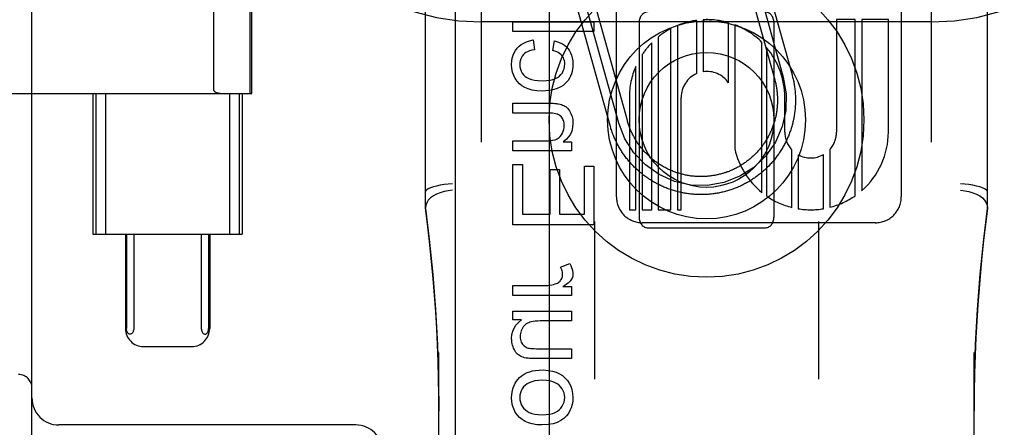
# Model space of a CAD drawing. Header units: inches. Extents: x 0 to 248, y 0 to 160.
# Tile 14 of 69: x 79.62 to 80.715, y 80.851 to 81.304. Entities that reach past the tile are written whole.
import ezdxf

# ---------------------------------------------------------------- set-up
doc = ezdxf.new("R2010")
doc.units = ezdxf.units.IN
doc.header["$LTSCALE"] = 13.627625
doc.header["$MEASUREMENT"] = 0
doc.linetypes.add('HIDDEN', pattern=[0.2, 0.1, -0.1])
doc.layers.add('DEFAULT_2', color=8, linetype='HIDDEN')
doc.layers.add('RIGHTHAND_DOOR_ASSEMBLY', color=7, linetype='CONTINUOUS')

msp = doc.modelspace()

# ---------------------------------------------------------------- linework, layer by layer
at = {"layer": 'DEFAULT_2', "color": 8, "linetype": 'HIDDEN'}
for p, q in [((80.1341, 78.4422), (80.1341, 83.9427)), ((80.6341, 78.4422), (80.6341, 83.9427)), ((79.6341, 80.2844), (79.6341, 82.5344)), ((80.0716, 81.0941), (80.0716, 81.8371)), ((80.6966, 81.0941), (80.6966, 81.8371)), ((80.2839, 81.107), (80.2839, 81.7118)), ((80.6007, 81.7118), (80.6007, 81.107)), ((79.8364, 81.2253), (79.8364, 81.5934)), ((79.8769, 81.2219), (79.8769, 81.5969)), ((79.8786, 81.2219), (79.8786, 81.5969)), ((80.4293, 81.3844), (80.4695, 81.2399)), ((80.439, 81.3871), (80.4792, 81.2426)), ((80.4197, 81.3817), (80.4599, 81.2372)), ((80.2865, 81.189), (80.2476, 81.3287)), ((80.2961, 81.1917), (80.2573, 81.3314)), ((80.2768, 81.1863), (80.238, 81.326)), ((80.6341, 81.3014), (80.1341, 81.3014)), ((80.1689, 81.2906), (80.1689, 81.3016)), ((80.1689, 81.3016), (80.2589, 81.3016)), ((80.2589, 81.3016), (80.2589, 81.2906)), ((80.3091, 81.3006), (80.3091, 81.0844)), ((80.3517, 81.2973), (80.3517, 81.0926)), ((80.3732, 81.2438), (80.3732, 81.3031)), ((80.3803, 81.3037), (80.3803, 81.2459)), ((80.4084, 81.2338), (80.4084, 81.3005)), ((80.4156, 81.2981), (80.4156, 81.1602)), ((80.4591, 81.3006), (80.4591, 81.0844)), ((80.5494, 81.3039), (80.5287, 81.3039)), ((80.5287, 81.3039), (80.5287, 81.179)), ((80.5494, 81.1082), (80.5494, 81.3039)), ((80.5863, 81.3039), (80.5566, 81.3039)), ((80.5566, 81.3039), (80.5566, 81.1138)), ((80.5863, 81.179), (80.5863, 81.3039)), ((80.2589, 81.2906), (80.1689, 81.2906)), ((80.3303, 81.2846), (80.3303, 81.0926)), ((80.3446, 81.0926), (80.3446, 81.294)), ((80.1913, 81.2813), (80.1928, 81.2705)), ((80.2133, 81.2696), (80.2149, 81.2803)), ((80.3232, 81.0926), (80.3232, 81.2781)), ((80.4457, 81.1116), (80.4457, 81.2786)), ((80.4508, 81.2731), (80.4508, 81.1079)), ((80.3126, 81.265), (80.3126, 81.0926)), ((80.3054, 81.0926), (80.3054, 81.2519)), ((79.4012, 81.2219), (79.8786, 81.2219)), ((79.7018, 81.2219), (79.7018, 81.0656)), ((79.705, 81.2219), (79.705, 81.0656)), ((79.7159, 81.2219), (79.7159, 81.0656)), ((79.8538, 81.2219), (79.8538, 81.0656)), ((79.8646, 81.2219), (79.8646, 81.0656)), ((79.8678, 81.2219), (79.8678, 81.0656)), ((80.1689, 81.1999), (80.1689, 81.211)), ((80.1689, 81.211), (80.209, 81.211)), ((80.2983, 81.2175), (80.2983, 81.0926)), ((80.3559, 81.0926), (80.3559, 81.2175)), ((80.4711, 81.179), (80.4711, 81.2175)), ((80.2085, 81.1999), (80.1689, 81.1999)), ((80.1689, 81.158), (80.1689, 81.1691)), ((80.1689, 81.1691), (80.2045, 81.1691)), ((80.2248, 81.168), (80.2341, 81.168)), ((80.2341, 81.168), (80.2341, 81.158)), ((80.2341, 81.158), (80.1689, 81.158)), ((80.4789, 81.0952), (80.4789, 81.1592)), ((80.4861, 81.1537), (80.4861, 81.0937)), ((80.5142, 81.0938), (80.5142, 81.154)), ((80.5213, 81.1597), (80.5213, 81.0953)), ((80.1689, 81.0758), (80.1689, 81.143)), ((80.1689, 81.143), (80.1795, 81.143)), ((80.1795, 81.143), (80.1795, 81.0877)), ((80.2483, 81.1409), (80.2589, 81.1409)), ((80.2483, 81.0877), (80.2483, 81.1409)), ((80.2589, 81.1409), (80.2589, 81.0758)), ((80.2101, 81.1375), (80.2207, 81.1375)), ((80.2101, 81.0877), (80.2101, 81.1375)), ((80.2207, 81.1375), (80.2207, 81.0877)), ((80.1795, 81.0877), (80.2101, 81.0877)), ((80.2207, 81.0877), (80.2483, 81.0877)), ((80.2983, 81.0926), (80.3054, 81.0926)), ((80.3126, 81.0926), (80.3232, 81.0926)), ((80.3303, 81.0926), (80.3446, 81.0926)), ((80.3517, 81.0926), (80.3559, 81.0926)), ((80.2589, 81.0758), (80.1689, 81.0758)), ((80.2596, 81.0797), (80.2596, 80.9044)), ((80.5719, 81.0782), (80.3127, 81.0782)), ((80.5086, 81.0797), (80.5086, 80.9044)), ((79.7018, 81.0656), (79.8678, 81.0656)), ((79.738, 81.0656), (79.738, 80.9606)), ((79.7392, 81.0656), (79.7392, 80.9606)), ((79.7473, 81.0656), (79.7473, 80.9606)), ((79.8224, 81.0656), (79.8224, 80.9606)), ((79.8305, 81.0656), (79.8305, 80.9606)), ((79.8317, 81.0656), (79.8317, 80.9606)), ((80.3191, 81.0725), (80.4491, 81.0725)), ((80.2217, 81.0288), (80.232, 81.0327)), ((80.1689, 80.9972), (80.1689, 81.0083)), ((80.1689, 81.0083), (80.203, 81.0083)), ((80.2242, 81.0072), (80.2341, 81.0072)), ((80.2341, 81.0072), (80.2341, 80.9972)), ((80.2341, 80.9972), (80.1689, 80.9972)), ((80.1689, 80.9702), (80.1689, 80.98)), ((80.1689, 80.98), (80.2341, 80.98)), ((80.2341, 80.98), (80.2341, 80.969)), ((80.1785, 80.9702), (80.1689, 80.9702)), ((80.2341, 80.969), (80.1991, 80.969)), ((79.7581, 80.9406), (79.8116, 80.9406)), ((80.0866, 80.2519), (80.0866, 80.934)), ((80.1979, 80.9382), (80.2341, 80.9382)), ((80.2341, 80.9382), (80.2341, 80.9272)), ((80.6816, 80.2519), (80.6816, 80.934)), ((80.2341, 80.9272), (80.1937, 80.9272)), ((79.9941, 80.8534), (79.6641, 80.8534))]:
    msp.add_line(p, q, dxfattribs=at)
for points in [[(80.1737, 81.2722), (80.1758, 81.2744), (80.1782, 81.2763), (80.1809, 81.2779), (80.1839, 81.2793), (80.1874, 81.2805), (80.1913, 81.2813)], [(80.2149, 81.2803), (80.2183, 81.2794), (80.2214, 81.2783), (80.224, 81.277), (80.2263, 81.2754), (80.2284, 81.2736), (80.2301, 81.2716)], [(80.1674, 81.2542), (80.1676, 81.2579), (80.1682, 81.2612), (80.1691, 81.2643), (80.1703, 81.2671), (80.1718, 81.2697), (80.1737, 81.2722)], [(80.1805, 81.265), (80.1793, 81.2635), (80.1783, 81.2619), (80.1775, 81.2602), (80.177, 81.2583), (80.1766, 81.2563), (80.1765, 81.2541)], [(80.1928, 81.2705), (80.1899, 81.2699), (80.1873, 81.2692), (80.1851, 81.2683), (80.1833, 81.2673), (80.1817, 81.2662), (80.1805, 81.265)], [(80.2231, 81.2641), (80.2221, 81.2652), (80.2208, 81.2663), (80.2193, 81.2673), (80.2175, 81.2681), (80.2155, 81.2689), (80.2133, 81.2696)], [(80.2265, 81.2547), (80.2264, 81.2566), (80.2261, 81.2583), (80.2256, 81.2599), (80.225, 81.2614), (80.2241, 81.2628), (80.2231, 81.2641)], [(80.2301, 81.2716), (80.2317, 81.2694), (80.233, 81.267), (80.2341, 81.2643), (80.2349, 81.2613), (80.2353, 81.258), (80.2355, 81.2543)], [(80.1761, 81.2327), (80.1735, 81.2354), (80.1714, 81.2385), (80.1697, 81.2417), (80.1685, 81.2454), (80.1677, 81.2496), (80.1674, 81.2542)], [(80.1765, 81.2541), (80.1767, 81.2514), (80.1772, 81.2489), (80.178, 81.2466), (80.1791, 81.2446), (80.1806, 81.2427), (80.1824, 81.2409)], [(80.2205, 81.2411), (80.2223, 81.243), (80.2238, 81.2449), (80.2249, 81.247), (80.2258, 81.2493), (80.2263, 81.2519), (80.2265, 81.2547)], [(80.2355, 81.2543), (80.2354, 81.2515), (80.2351, 81.2488), (80.2346, 81.2462), (80.2338, 81.2436), (80.2328, 81.2411), (80.2316, 81.2387)], [(80.1824, 81.2409), (80.1843, 81.2395), (80.1867, 81.2384), (80.1895, 81.2374), (80.1929, 81.2366), (80.1969, 81.2361), (80.2015, 81.2359)], [(80.2015, 81.2359), (80.2061, 81.2361), (80.2101, 81.2366), (80.2134, 81.2374), (80.2162, 81.2385), (80.2186, 81.2397), (80.2205, 81.2411)], [(80.4695, 81.2399), (80.4727, 81.2216), (80.4723, 81.2031), (80.4683, 81.185), (80.4607, 81.1677), (80.4501, 81.1525), (80.4367, 81.1397), (80.421, 81.1298), (80.4034, 81.1229), (80.3852, 81.1197), (80.3666, 81.1201), (80.3485, 81.1241), (80.3313, 81.1317), (80.3161, 81.1424), (80.3033, 81.1558), (80.2933, 81.1714), (80.2865, 81.189)], [(80.4792, 81.2426), (80.4795, 81.2413), (80.4798, 81.2401), (80.4801, 81.2388), (80.4804, 81.2376), (80.4807, 81.2363), (80.481, 81.235), (80.4812, 81.2338), (80.4814, 81.2325), (80.4816, 81.2312), (80.4818, 81.23), (80.482, 81.2287), (80.4822, 81.2274), (80.4823, 81.2261), (80.4825, 81.2249), (80.4826, 81.2236), (80.4827, 81.2223), (80.4828, 81.221), (80.4829, 81.2197), (80.4829, 81.2184), (80.483, 81.2171), (80.483, 81.2159), (80.483, 81.2146), (80.483, 81.2133), (80.483, 81.212), (80.4829, 81.2107), (80.4829, 81.2094), (80.4828, 81.2081), (80.4827, 81.2068), (80.4826, 81.2056), (80.4825, 81.2043), (80.4824, 81.203), (80.4822, 81.2017), (80.4821, 81.2004), (80.4819, 81.1992), (80.4817, 81.1979), (80.4815, 81.1966), (80.4812, 81.1953), (80.481, 81.1941), (80.4807, 81.1928), (80.4805, 81.1916), (80.4802, 81.1903), (80.4799, 81.189), (80.4796, 81.1878), (80.4792, 81.1866), (80.4789, 81.1853), (80.4785, 81.1841), (80.4781, 81.1828), (80.4777, 81.1816), (80.4773, 81.1804), (80.4769, 81.1792), (80.4765, 81.178), (80.476, 81.1768), (80.4755, 81.1756), (80.4751, 81.1744), (80.4746, 81.1732), (80.474, 81.172), (80.4735, 81.1708), (80.473, 81.1697), (80.4724, 81.1685), (80.4718, 81.1673), (80.4713, 81.1662), (80.4707, 81.1651), (80.47, 81.1639), (80.4694, 81.1628), (80.4688, 81.1617), (80.4681, 81.1606), (80.4675, 81.1595), (80.4668, 81.1584), (80.4661, 81.1573), (80.4654, 81.1562), (80.4647, 81.1551), (80.4639, 81.1541), (80.4632, 81.153), (80.4624, 81.152), (80.4616, 81.151), (80.4609, 81.1499), (80.4601, 81.1489), (80.4592, 81.1479), (80.4584, 81.1469), (80.4576, 81.146), (80.4567, 81.145), (80.4559, 81.144), (80.455, 81.1431), (80.4541, 81.1421), (80.4532, 81.1412), (80.4523, 81.1403), (80.4514, 81.1394), (80.4505, 81.1385), (80.4496, 81.1376), (80.4486, 81.1367), (80.4476, 81.1359), (80.4467, 81.135), (80.4457, 81.1342), (80.4447, 81.1334), (80.4437, 81.1325), (80.4427, 81.1317), (80.4417, 81.131), (80.4406, 81.1302), (80.4396, 81.1294), (80.4386, 81.1287), (80.4375, 81.1279), (80.4364, 81.1272), (80.4354, 81.1265), (80.4343, 81.1258), (80.4332, 81.1251), (80.4321, 81.1244), (80.431, 81.1238), (80.4299, 81.1231), (80.4287, 81.1225), (80.4276, 81.1219), (80.4265, 81.1213), (80.4253, 81.1207), (80.4242, 81.1201), (80.423, 81.1196), (80.4218, 81.119), (80.4207, 81.1185), (80.4195, 81.118), (80.4183, 81.1175), (80.4171, 81.117), (80.4159, 81.1165), (80.4147, 81.1161), (80.4135, 81.1156), (80.4123, 81.1152), (80.4111, 81.1148), (80.4098, 81.1144), (80.4086, 81.114), (80.4074, 81.1136), (80.4061, 81.1133), (80.4049, 81.1129), (80.4036, 81.1126), (80.4024, 81.1123), (80.4011, 81.112), (80.3999, 81.1117), (80.3986, 81.1115), (80.3973, 81.1112), (80.3961, 81.111), (80.3948, 81.1108), (80.3935, 81.1106), (80.3923, 81.1104), (80.391, 81.1102), (80.3897, 81.1101), (80.3884, 81.11), (80.3871, 81.1098), (80.3858, 81.1097), (80.3846, 81.1096), (80.3833, 81.1096), (80.382, 81.1095), (80.3807, 81.1095), (80.3794, 81.1095), (80.3781, 81.1094), (80.3768, 81.1094), (80.3755, 81.1095), (80.3743, 81.1095), (80.373, 81.1096), (80.3717, 81.1096), (80.3704, 81.1097), (80.3691, 81.1098), (80.3678, 81.1099), (80.3665, 81.1101), (80.3653, 81.1102), (80.364, 81.1104), (80.3627, 81.1106), (80.3614, 81.1108), (80.3602, 81.111), (80.3589, 81.1112), (80.3576, 81.1114), (80.3564, 81.1117), (80.3551, 81.112), (80.3539, 81.1123), (80.3526, 81.1126), (80.3514, 81.1129), (80.3501, 81.1132), (80.3489, 81.1136), (80.3476, 81.1139), (80.3464, 81.1143), (80.3452, 81.1147), (80.344, 81.1151), (80.3427, 81.1155), (80.3415, 81.116), (80.3403, 81.1164), (80.3391, 81.1169), (80.3379, 81.1174), (80.3367, 81.1179), (80.3356, 81.1184), (80.3344, 81.1189), (80.3332, 81.1195), (80.3321, 81.12), (80.3309, 81.1206), (80.3298, 81.1212), (80.3286, 81.1218), (80.3275, 81.1224), (80.3264, 81.123), (80.3252, 81.1237), (80.3241, 81.1243), (80.323, 81.125), (80.3219, 81.1257), (80.3208, 81.1264), (80.3198, 81.1271), (80.3187, 81.1278)], [(80.2012, 81.2246), (80.1954, 81.2249), (80.1903, 81.2256), (80.1859, 81.2269), (80.1822, 81.2285), (80.1789, 81.2304), (80.1761, 81.2327)], [(80.2316, 81.2387), (80.2302, 81.2364), (80.2285, 81.2344), (80.2267, 81.2325), (80.2247, 81.2309), (80.2223, 81.2294), (80.2197, 81.2281)], [(80.4599, 81.2372), (80.4602, 81.2361), (80.4604, 81.2351), (80.4607, 81.234), (80.461, 81.233), (80.4612, 81.2319), (80.4614, 81.2308), (80.4616, 81.2297), (80.4618, 81.2287), (80.462, 81.2276), (80.4621, 81.2265), (80.4623, 81.2254), (80.4624, 81.2243), (80.4625, 81.2232), (80.4626, 81.2222), (80.4627, 81.2211), (80.4628, 81.22), (80.4629, 81.2189), (80.4629, 81.2178), (80.463, 81.2167), (80.463, 81.2156), (80.463, 81.2145), (80.463, 81.2134), (80.463, 81.2123), (80.4629, 81.2112), (80.4629, 81.2101), (80.4628, 81.209), (80.4627, 81.2079), (80.4627, 81.2069), (80.4626, 81.2058), (80.4624, 81.2047), (80.4623, 81.2036), (80.4622, 81.2025), (80.462, 81.2014), (80.4618, 81.2003), (80.4616, 81.1993), (80.4614, 81.1982), (80.4612, 81.1971), (80.461, 81.196), (80.4607, 81.195), (80.4605, 81.1939), (80.4602, 81.1929), (80.4599, 81.1918), (80.4596, 81.1907), (80.4593, 81.1897), (80.459, 81.1887), (80.4587, 81.1876), (80.4583, 81.1866), (80.4579, 81.1855), (80.4576, 81.1845), (80.4572, 81.1835), (80.4568, 81.1825), (80.4563, 81.1815), (80.4559, 81.1805), (80.4555, 81.1795), (80.455, 81.1785), (80.4545, 81.1775), (80.4541, 81.1765), (80.4536, 81.1755), (80.4531, 81.1746), (80.4525, 81.1736), (80.452, 81.1726), (80.4515, 81.1717), (80.4509, 81.1707), (80.4503, 81.1698), (80.4498, 81.1689), (80.4492, 81.168), (80.4486, 81.167), (80.4479, 81.1661), (80.4473, 81.1652), (80.4467, 81.1644), (80.446, 81.1635), (80.4454, 81.1626), (80.4447, 81.1617), (80.444, 81.1609), (80.4433, 81.16), (80.4426, 81.1592), (80.4419, 81.1584), (80.4412, 81.1576), (80.4404, 81.1568), (80.4397, 81.156), (80.4389, 81.1552), (80.4381, 81.1544), (80.4374, 81.1536), (80.4366, 81.1529), (80.4358, 81.1521), (80.435, 81.1514), (80.4342, 81.1506), (80.4333, 81.1499), (80.4325, 81.1492), (80.4317, 81.1485), (80.4308, 81.1478), (80.4299, 81.1472), (80.4291, 81.1465), (80.4282, 81.1458), (80.4273, 81.1452), (80.4264, 81.1446), (80.4255, 81.144), (80.4246, 81.1434), (80.4237, 81.1428), (80.4227, 81.1422), (80.4218, 81.1416), (80.4209, 81.141), (80.4199, 81.1405), (80.419, 81.14), (80.418, 81.1394), (80.417, 81.1389), (80.4161, 81.1384), (80.4151, 81.138), (80.4141, 81.1375), (80.4131, 81.137), (80.4121, 81.1366), (80.4111, 81.1362), (80.4101, 81.1357), (80.4091, 81.1353), (80.408, 81.1349), (80.407, 81.1346), (80.406, 81.1342), (80.405, 81.1338), (80.4039, 81.1335), (80.4029, 81.1332), (80.4018, 81.1328), (80.4008, 81.1325), (80.3997, 81.1323), (80.3987, 81.132), (80.3976, 81.1317), (80.3965, 81.1315), (80.3955, 81.1313), (80.3944, 81.131), (80.3933, 81.1308), (80.3922, 81.1306), (80.3911, 81.1305), (80.3901, 81.1303), (80.389, 81.1302), (80.3879, 81.13), (80.3868, 81.1299), (80.3857, 81.1298), (80.3846, 81.1297), (80.3835, 81.1296), (80.3824, 81.1296), (80.3813, 81.1295), (80.3803, 81.1295), (80.3792, 81.1294), (80.3781, 81.1294), (80.377, 81.1294), (80.3759, 81.1295), (80.3748, 81.1295), (80.3737, 81.1296), (80.3726, 81.1296), (80.3715, 81.1297), (80.3704, 81.1298), (80.3693, 81.1299), (80.3682, 81.13), (80.3672, 81.1301), (80.3661, 81.1303), (80.365, 81.1304), (80.3639, 81.1306), (80.3628, 81.1308), (80.3618, 81.131), (80.3607, 81.1312), (80.3596, 81.1315), (80.3585, 81.1317), (80.3575, 81.132), (80.3564, 81.1322), (80.3554, 81.1325), (80.3543, 81.1328), (80.3533, 81.1331), (80.3522, 81.1334), (80.3512, 81.1338), (80.3501, 81.1341), (80.3491, 81.1345), (80.3481, 81.1349), (80.3471, 81.1353), (80.346, 81.1357), (80.345, 81.1361), (80.344, 81.1365), (80.343, 81.137), (80.342, 81.1374), (80.341, 81.1379), (80.3401, 81.1384), (80.3391, 81.1389), (80.3381, 81.1394), (80.3371, 81.1399), (80.3362, 81.1404), (80.3352, 81.141), (80.3343, 81.1415), (80.3334, 81.1421), (80.3324, 81.1427), (80.3315, 81.1433), (80.3306, 81.1439), (80.3297, 81.1445), (80.3288, 81.1451), (80.3279, 81.1458), (80.327, 81.1464), (80.3262, 81.1471), (80.3253, 81.1477), (80.3244, 81.1484), (80.3236, 81.1491), (80.3228, 81.1498), (80.3219, 81.1505)], [(79.8364, 81.2253), (79.8364, 81.2251), (79.8365, 81.2249), (79.8366, 81.2247), (79.8367, 81.2245), (79.8368, 81.2244), (79.8369, 81.2242), (79.8371, 81.2241), (79.8372, 81.224), (79.8373, 81.2239), (79.8375, 81.2238), (79.8376, 81.2237), (79.8377, 81.2236), (79.8379, 81.2235), (79.838, 81.2234), (79.8382, 81.2233), (79.8383, 81.2233), (79.8385, 81.2232), (79.8387, 81.2231), (79.8388, 81.223), (79.839, 81.223), (79.8392, 81.2229), (79.8394, 81.2228), (79.8396, 81.2228), (79.8398, 81.2227), (79.84, 81.2226), (79.8402, 81.2226), (79.8404, 81.2225), (79.8406, 81.2225), (79.8409, 81.2224), (79.8411, 81.2224), (79.8414, 81.2223), (79.8417, 81.2222), (79.842, 81.2222), (79.8423, 81.2221), (79.8426, 81.2221), (79.8429, 81.2221), (79.8433, 81.222), (79.8436, 81.222), (79.844, 81.222), (79.8444, 81.2219), (79.8448, 81.2219), (79.8452, 81.2219), (79.8456, 81.2219), (79.8461, 81.2219)], [(80.2197, 81.2281), (80.2172, 81.2271), (80.2145, 81.2262), (80.2116, 81.2255), (80.2084, 81.225), (80.2049, 81.2247), (80.2012, 81.2246)], [(80.209, 81.211), (80.2115, 81.211), (80.2137, 81.2109), (80.2156, 81.2108), (80.2173, 81.2107), (80.2186, 81.2105), (80.2197, 81.2103)], [(80.2197, 81.2103), (80.2213, 81.21), (80.2228, 81.2095), (80.2241, 81.209), (80.2254, 81.2084), (80.2267, 81.2077), (80.2279, 81.2069)], [(80.2279, 81.2069), (80.2289, 81.2061), (80.2299, 81.2051), (80.2308, 81.204), (80.2317, 81.2027), (80.2326, 81.2012), (80.2334, 81.1995)], [(80.2186, 81.1987), (80.2175, 81.199), (80.2162, 81.1993), (80.2146, 81.1996), (80.2129, 81.1998), (80.2108, 81.1999), (80.2085, 81.1999)], [(80.2239, 81.194), (80.2232, 81.1951), (80.2224, 81.1961), (80.2215, 81.1969), (80.2206, 81.1976), (80.2196, 81.1982), (80.2186, 81.1987)], [(80.2334, 81.1995), (80.2341, 81.1978), (80.2346, 81.1961), (80.235, 81.1944), (80.2353, 81.1926), (80.2355, 81.1907), (80.2355, 81.1887)], [(80.2215, 81.1742), (80.2229, 81.176), (80.224, 81.1779), (80.2248, 81.1798), (80.2255, 81.1818), (80.2258, 81.184), (80.226, 81.1864)], [(80.226, 81.1864), (80.2259, 81.1879), (80.2257, 81.1893), (80.2254, 81.1906), (80.225, 81.1918), (80.2245, 81.193), (80.2239, 81.194)], [(80.2355, 81.1887), (80.2352, 81.1842), (80.2343, 81.1801), (80.2328, 81.1766), (80.2308, 81.1735), (80.2281, 81.1706), (80.2248, 81.168)], [(80.3187, 81.1278), (80.3176, 81.1285), (80.3166, 81.1293), (80.3155, 81.13), (80.3145, 81.1308), (80.3135, 81.1316), (80.3125, 81.1324), (80.3115, 81.1332), (80.3105, 81.134), (80.3095, 81.1348), (80.3085, 81.1357), (80.3076, 81.1366), (80.3066, 81.1374), (80.3057, 81.1383), (80.3048, 81.1392), (80.3038, 81.1401), (80.3029, 81.141), (80.302, 81.1419), (80.3012, 81.1429), (80.3003, 81.1438), (80.2994, 81.1448), (80.2986, 81.1458), (80.2977, 81.1467), (80.2969, 81.1477), (80.2961, 81.1487), (80.2953, 81.1497), (80.2945, 81.1508), (80.2937, 81.1518), (80.293, 81.1528), (80.2922, 81.1539), (80.2915, 81.1549), (80.2908, 81.156), (80.2901, 81.1571), (80.2894, 81.1582), (80.2887, 81.1592), (80.288, 81.1603), (80.2873, 81.1615), (80.2867, 81.1626), (80.2861, 81.1637), (80.2855, 81.1648), (80.2849, 81.166), (80.2843, 81.1671), (80.2837, 81.1683), (80.2831, 81.1694), (80.2826, 81.1706), (80.2821, 81.1718), (80.2815, 81.173), (80.281, 81.1741), (80.2806, 81.1753), (80.2801, 81.1765), (80.2796, 81.1777), (80.2792, 81.1789), (80.2788, 81.1802), (80.2783, 81.1814), (80.2779, 81.1826), (80.2776, 81.1838), (80.2772, 81.1851), (80.2768, 81.1863)], [(80.3219, 81.1505), (80.3211, 81.1513), (80.3203, 81.152), (80.3195, 81.1528), (80.3187, 81.1535), (80.3179, 81.1543), (80.3172, 81.1551), (80.3164, 81.1559), (80.3157, 81.1566), (80.3149, 81.1575), (80.3142, 81.1583), (80.3135, 81.1591), (80.3128, 81.1599), (80.3121, 81.1608), (80.3114, 81.1616), (80.3107, 81.1625), (80.3101, 81.1634), (80.3094, 81.1642), (80.3088, 81.1651), (80.3081, 81.166), (80.3075, 81.1669), (80.3069, 81.1678), (80.3063, 81.1688), (80.3057, 81.1697), (80.3052, 81.1706), (80.3046, 81.1716), (80.3041, 81.1725), (80.3035, 81.1735), (80.303, 81.1744), (80.3025, 81.1754), (80.302, 81.1764), (80.3015, 81.1774), (80.301, 81.1783), (80.3006, 81.1793), (80.3001, 81.1803), (80.2997, 81.1813), (80.2993, 81.1824), (80.2989, 81.1834), (80.2985, 81.1844), (80.2981, 81.1854), (80.2977, 81.1864), (80.2974, 81.1875), (80.297, 81.1885), (80.2967, 81.1896), (80.2964, 81.1906), (80.2961, 81.1917)], [(80.2045, 81.1691), (80.2089, 81.1693), (80.2127, 81.1698), (80.2157, 81.1705), (80.2181, 81.1716), (80.2201, 81.1728), (80.2215, 81.1742)], [(80.1016, 81.1216), (80.0969, 81.1212), (80.0923, 81.1206), (80.088, 81.1198), (80.084, 81.119), (80.0804, 81.118), (80.0773, 81.117), (80.0748, 81.116), (80.0731, 81.1149), (80.072, 81.1138), (80.0716, 81.1128)], [(80.6966, 81.1128), (80.6962, 81.1138), (80.6951, 81.1149), (80.6933, 81.116), (80.6909, 81.117), (80.6878, 81.118), (80.6842, 81.119), (80.6802, 81.1198), (80.6759, 81.1206), (80.6713, 81.1212), (80.6666, 81.1216)], [(80.1016, 81.1142), (80.0969, 81.1138), (80.0923, 81.1129), (80.088, 81.1116), (80.084, 81.11), (80.0804, 81.108), (80.0773, 81.1057), (80.0748, 81.1031), (80.0731, 81.1004), (80.072, 81.0976), (80.0716, 81.0948)], [(80.6666, 81.1142), (80.6713, 81.1138), (80.6759, 81.1129), (80.6802, 81.1116), (80.6842, 81.11), (80.6878, 81.108), (80.6909, 81.1057), (80.6933, 81.1031), (80.6951, 81.1004), (80.6962, 81.0976), (80.6966, 81.0948)], [(80.0866, 80.8688), (80.0865, 80.8867), (80.0862, 80.9056), (80.0857, 80.924), (80.085, 80.9424), (80.0841, 80.9608), (80.083, 80.9793), (80.0817, 80.9977), (80.0802, 81.0162), (80.0784, 81.0349), (80.0765, 81.054), (80.0742, 81.0738), (80.0716, 81.0943)], [(80.0716, 81.0941), (80.0758, 81.0598), (80.0798, 81.0208), (80.0828, 80.9816), (80.085, 80.9424), (80.0862, 80.903), (80.0866, 80.8688)], [(80.6966, 81.0943), (80.6943, 81.0764), (80.6922, 81.0585), (80.6903, 81.0406), (80.6886, 81.0227), (80.6871, 81.005), (80.6857, 80.9871), (80.6846, 80.9689), (80.6836, 80.9503), (80.6828, 80.931), (80.6821, 80.9109), (80.6817, 80.8897), (80.6816, 80.8689)], [(80.6816, 80.8689), (80.682, 80.9033), (80.6832, 80.9427), (80.6854, 80.9819), (80.6885, 81.0211), (80.6924, 81.0601), (80.6966, 81.0941)], [(80.232, 81.0327), (80.2331, 81.0306), (80.2341, 81.0285), (80.2347, 81.0266), (80.2352, 81.0248), (80.2355, 81.023), (80.2355, 81.0213)], [(80.2241, 81.0207), (80.2241, 81.022), (80.2239, 81.0233), (80.2236, 81.0246), (80.2231, 81.026), (80.2225, 81.0274), (80.2217, 81.0288)], [(80.2219, 81.0142), (80.2226, 81.0152), (80.2232, 81.0162), (80.2236, 81.0173), (80.2239, 81.0184), (80.2241, 81.0195), (80.2241, 81.0207)], [(80.2355, 81.0213), (80.2355, 81.02), (80.2353, 81.0188), (80.235, 81.0176), (80.2346, 81.0164), (80.234, 81.0153), (80.2333, 81.0142)], [(80.203, 81.0083), (80.2054, 81.0083), (80.2078, 81.0085), (80.2099, 81.0088), (80.212, 81.0091), (80.214, 81.0096), (80.2159, 81.0101)], [(80.2159, 81.0101), (80.2172, 81.0106), (80.2183, 81.0111), (80.2194, 81.0118), (80.2203, 81.0125), (80.2212, 81.0133), (80.2219, 81.0142)], [(80.2333, 81.0142), (80.2326, 81.0132), (80.2315, 81.0121), (80.2302, 81.011), (80.2285, 81.0098), (80.2265, 81.0085), (80.2242, 81.0072)], [(80.1674, 80.9495), (80.1677, 80.9538), (80.1687, 80.9577), (80.1701, 80.9611), (80.1722, 80.9643), (80.175, 80.9673), (80.1785, 80.9702)], [(80.1864, 80.9671), (80.185, 80.9665), (80.1837, 80.9657), (80.1825, 80.9647), (80.1814, 80.9637), (80.1804, 80.9624), (80.1795, 80.961)], [(80.1991, 80.969), (80.1963, 80.9689), (80.1937, 80.9688), (80.1915, 80.9685), (80.1895, 80.9681), (80.1878, 80.9677), (80.1864, 80.9671)], [(79.7432, 80.9544), (79.7428, 80.9544), (79.7423, 80.9545), (79.7419, 80.9547), (79.7415, 80.955), (79.7412, 80.9552), (79.7408, 80.9556), (79.7405, 80.956), (79.7402, 80.9564), (79.74, 80.9569), (79.7397, 80.9574), (79.7396, 80.958), (79.7394, 80.9585), (79.7393, 80.9591), (79.7392, 80.9596), (79.7392, 80.9601), (79.7392, 80.9606)], [(79.7473, 80.9606), (79.7472, 80.9596), (79.7471, 80.9586), (79.7468, 80.9577), (79.7465, 80.9569), (79.7461, 80.9562), (79.7456, 80.9556), (79.7451, 80.9551), (79.7445, 80.9547), (79.7439, 80.9545), (79.7432, 80.9544)], [(79.8224, 80.9606), (79.8225, 80.9596), (79.8226, 80.9586), (79.8229, 80.9577), (79.8232, 80.9569), (79.8236, 80.9562), (79.8241, 80.9556), (79.8246, 80.9551), (79.8252, 80.9547), (79.8258, 80.9545), (79.8265, 80.9544)], [(79.8265, 80.9544), (79.8269, 80.9544), (79.8274, 80.9545), (79.8278, 80.9547), (79.8282, 80.955), (79.8285, 80.9552), (79.8289, 80.9556), (79.8292, 80.956), (79.8295, 80.9564), (79.8297, 80.9569), (79.8299, 80.9574), (79.8301, 80.958), (79.8303, 80.9585), (79.8304, 80.9591), (79.8305, 80.9596), (79.8305, 80.9601), (79.8305, 80.9606)], [(80.1795, 80.961), (80.1787, 80.9595), (80.178, 80.958), (80.1775, 80.9565), (80.1772, 80.955), (80.177, 80.9534), (80.1769, 80.9517)], [(80.1696, 80.9387), (80.169, 80.9403), (80.1684, 80.942), (80.168, 80.9437), (80.1677, 80.9456), (80.1675, 80.9475), (80.1674, 80.9495)], [(80.1769, 80.9517), (80.177, 80.9499), (80.1772, 80.9483), (80.1776, 80.9469), (80.1781, 80.9456), (80.1787, 80.9444), (80.1794, 80.9433)], [(80.1751, 80.9312), (80.1741, 80.932), (80.1732, 80.933), (80.1722, 80.9341), (80.1713, 80.9354), (80.1705, 80.9369), (80.1696, 80.9387)], [(80.1794, 80.9433), (80.1802, 80.9423), (80.1812, 80.9413), (80.1823, 80.9405), (80.1835, 80.9399), (80.1848, 80.9393), (80.1862, 80.9389)], [(80.1862, 80.9389), (80.1873, 80.9387), (80.1887, 80.9385), (80.1904, 80.9384), (80.1925, 80.9383), (80.195, 80.9382), (80.1979, 80.9382)], [(80.1834, 80.9278), (80.1817, 80.9282), (80.1801, 80.9287), (80.1787, 80.9292), (80.1774, 80.9299), (80.1762, 80.9305), (80.1751, 80.9312)], [(80.1937, 80.9272), (80.1913, 80.9272), (80.1892, 80.9272), (80.1874, 80.9273), (80.1858, 80.9275), (80.1845, 80.9276), (80.1834, 80.9278)], [(80.1826, 80.9107), (80.1848, 80.9117), (80.1875, 80.9126), (80.1906, 80.9134), (80.194, 80.914), (80.198, 80.9143), (80.2024, 80.9145)], [(80.2024, 80.9145), (80.2079, 80.9141), (80.2127, 80.9133), (80.2169, 80.9121), (80.2206, 80.9104), (80.2238, 80.9083), (80.2267, 80.9059)], [(80.1714, 80.8997), (80.1728, 80.902), (80.1744, 80.9041), (80.1762, 80.906), (80.1781, 80.9078), (80.1802, 80.9093), (80.1826, 80.9107)], [(80.2018, 80.9031), (80.1973, 80.9029), (80.1933, 80.9024), (80.19, 80.9015), (80.1871, 80.9004), (80.1847, 80.8991), (80.1828, 80.8976)], [(80.2201, 80.8976), (80.2182, 80.8991), (80.2158, 80.9004), (80.2131, 80.9015), (80.2099, 80.9024), (80.2061, 80.9029), (80.2018, 80.9031)], [(80.2267, 80.9059), (80.2294, 80.903), (80.2315, 80.8998), (80.2332, 80.8964), (80.2345, 80.8927), (80.2352, 80.8885), (80.2355, 80.884)], [(80.1674, 80.884), (80.1675, 80.8868), (80.1679, 80.8895), (80.1684, 80.8922), (80.1692, 80.8948), (80.1702, 80.8972), (80.1714, 80.8997)], [(80.1828, 80.8976), (80.1808, 80.8957), (80.1792, 80.8936), (80.178, 80.8915), (80.1772, 80.8892), (80.1767, 80.8867), (80.1765, 80.884)], [(80.2264, 80.884), (80.2262, 80.8866), (80.2257, 80.8891), (80.2249, 80.8914), (80.2237, 80.8935), (80.2221, 80.8956), (80.2201, 80.8976)], [(80.1762, 80.8618), (80.1736, 80.8647), (80.1714, 80.8678), (80.1697, 80.8712), (80.1685, 80.875), (80.1677, 80.8792), (80.1674, 80.884)], [(80.1765, 80.884), (80.1767, 80.8812), (80.1772, 80.8786), (80.178, 80.8763), (80.1792, 80.8742), (80.1808, 80.8721), (80.1827, 80.8702)], [(80.2202, 80.8702), (80.2221, 80.8722), (80.2237, 80.8742), (80.2249, 80.8764), (80.2257, 80.8787), (80.2262, 80.8812), (80.2264, 80.884)], [(80.2355, 80.884), (80.2353, 80.8798), (80.2347, 80.876), (80.2337, 80.8725), (80.2323, 80.8694), (80.2305, 80.8663), (80.2283, 80.8635)], [(80.1827, 80.8702), (80.1846, 80.8687), (80.187, 80.8674), (80.1898, 80.8663), (80.1932, 80.8655), (80.197, 80.865), (80.2015, 80.8647)], [(80.2015, 80.8647), (80.2059, 80.865), (80.2098, 80.8655), (80.2131, 80.8663), (80.2159, 80.8674), (80.2183, 80.8687), (80.2202, 80.8702)], [(80.2015, 80.8534), (80.1956, 80.8537), (80.1904, 80.8545), (80.186, 80.8558), (80.1823, 80.8574), (80.179, 80.8594), (80.1762, 80.8618)], [(80.2283, 80.8635), (80.2255, 80.8606), (80.2221, 80.8582), (80.2181, 80.8562), (80.2135, 80.8547), (80.2079, 80.8538), (80.2015, 80.8534)]]:
    msp.add_lwpolyline(points, dxfattribs=at)
for radius in [0.175, 0.11, 0.075]:
    msp.add_circle((80.3841, 81.1925), radius, dxfattribs=at)
for centre, radius, start, end in [((80.1341, 81.5514), 0.25, 90, 270), ((80.6341, 81.5514), 0.25, 270, 90), ((80.3847, 81.2175), 0.0864, 97.6624, 112.4165), ((80.3847, 81.2175), 0.0864, 74.0577, 92.9054), ((80.3847, 81.2175), 0.0864, 45.0355, 69.0633), ((80.3847, 81.2175), 0.0864, 117.6453, 129.0007), ((80.3847, 81.2175), 0.0864, 135.3979, 146.5811), ((80.3847, 81.2174), 0.0864, 0.0458, 40.0811), ((80.3847, 81.2175), 0.0864, 156.5393, 180.0001), ((80.3847, 81.2175), 0.0288, 113.578, 179.9999), ((80.3847, 81.2175), 0.0288, 34.5116, 98.7453), ((80.4999, 81.179), 0.0288, 180.0185, 223.3212), ((80.4999, 81.179), 0.0288, 318.0851, 0.0032), ((80.4999, 81.179), 0.0864, 310.9953, 360), ((80.4999, 81.179), 0.0864, 192.5782, 231.1955), ((80.4999, 81.179), 0.0288, 241.3124, 299.7373), ((80.4999, 81.179), 0.0864, 284.3619, 304.9816), ((80.3127, 81.107), 0.0288, 179.994, 270.0078), ((80.4999, 81.179), 0.0864, 235.3887, 255.957), ((80.5719, 81.107), 0.0288, 269.9572, 359.9997), ((80.4999, 81.179), 0.0864, 260.7916, 279.5164), ((79.758, 80.9606), 0.02, 180, 270), ((79.8117, 80.9606), 0.02, 270, 360), ((79.6191, 80.8944), 0.015, 0, 90), ((79.6641, 80.8834), 0.03, 180, 270), ((79.9941, 80.8234), 0.03, 0, 90)]:
    msp.add_arc(centre, radius, start, end, dxfattribs=at)
for centre, major_axis, start_param, end_param in [((80.3191, 81.3006), (0, -0.0119), 3.141593, 4.712389), ((80.4491, 81.3006), (0, 0.0119), -1.570796, 0), ((80.3191, 81.0844), (0, -0.0119), -1.570796, 0), ((80.4491, 81.0844), (0, 0.0119), 3.141593, 4.712389)]:
    msp.add_ellipse(centre, major_axis=major_axis, ratio=0.842271, start_param=start_param, end_param=end_param, dxfattribs=at)
at = {"layer": 'RIGHTHAND_DOOR_ASSEMBLY', "color": 8, "linetype": 'HIDDEN'}
msp.add_line((80.2091, 89.8144), (80.2091, 73.0044), dxfattribs=at)
at = {"layer": 'RIGHTHAND_DOOR_ASSEMBLY', "color": 3, "linetype": 'Continuous'}
msp.add_line((80.1051, 73.1594), (80.1051, 89.6594), dxfattribs=at)

doc.saveas('drawing.dxf')
